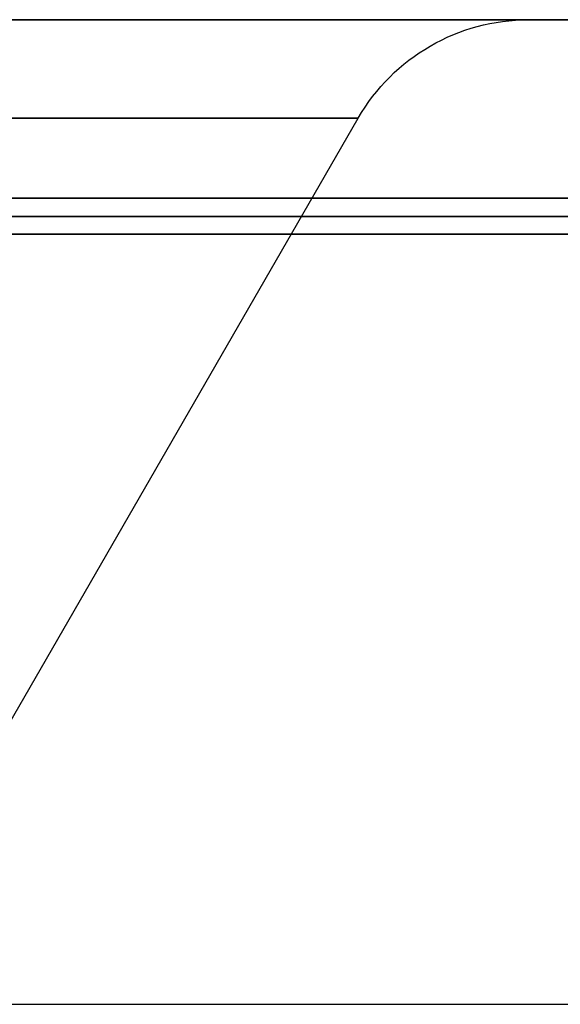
# Model space of a CAD drawing. Header units: centimetres. Extents: x -10 to 8.9, y -34.1 to -8.
# Tile 243 of 256: x 7.0276 to 7.0825, y -9.755 to -9.655. Entities that reach past the tile are written whole.
import ezdxf

# ---------------------------------------------------------------- set-up
doc = ezdxf.new("R2010")
doc.units = ezdxf.units.CM
doc.layers.add('Default', color=7, linetype='Continuous', true_color=0x000000)

msp = doc.modelspace()

# ---------------------------------------------------------------- linework, layer by layer
at = {"layer": 'Default'}
for p, q in [((7.086088, -9.655, 3.45), (7.079282, -9.655, 3.45)), ((7.012679, -9.750359, 3.45), (7.061962, -9.665, 3.45))]:
    msp.add_line(p, q, dxfattribs=at)
at = {"layer": 'Default', "extrusion": (0, -1, 0)}
for centre, radius, start, end in [((5.45, 3.45, 9.655), 2.015, 180, 0), ((5.45, 3.45, 9.655), 2.015, 0, 180), ((5.45, 3.45, 9.655), 1.988235, 277.223472, 90.384615), ((5.45, 3.45, 9.655), 1.69, 270, 90), ((5.45, 3.45, 9.655), 1.69, 270, 90), ((5.45, 3.45, 9.665), 1.611962, 270, 90), ((5.45, 3.45, 9.673118), 1.857859, 280.586109, 90), ((5.45, 3.449999, 9.675), 2.008236, 277.151152, 90.384617), ((5.45, 3.45, 9.675), 1.71, 270, 90), ((5.45, 3.45, 9.755), 2.142484, 180.05174, 359.948404)]:
    msp.add_arc(centre, radius, start, end, dxfattribs=at)
at = {"layer": 'Default', "extrusion": (0, 1, 0)}
for centre, radius, start, end in [((-5.45, 3.45, -9.655), 1.850001, 0, 180), ((-5.45, 3.45, -9.655), 1.850001, 180, 0), ((-5.45, 3.45, -9.655), 1.87777, 89.728711, 260.855423), ((-5.45, 3.45, -9.655), 1.629282, 90, 270), ((-5.45, 3.45, -9.676787), 2.008155, 90, 262.848558)]:
    msp.add_arc(centre, radius, start, end, dxfattribs=at)
at = {"layer": 'Default', "extrusion": (0.005389, 0, -0.999985)}
msp.add_arc((-7.097795, -9.675, -3.42058), 0.02, 30, 90, dxfattribs=at)

doc.saveas('drawing.dxf')
